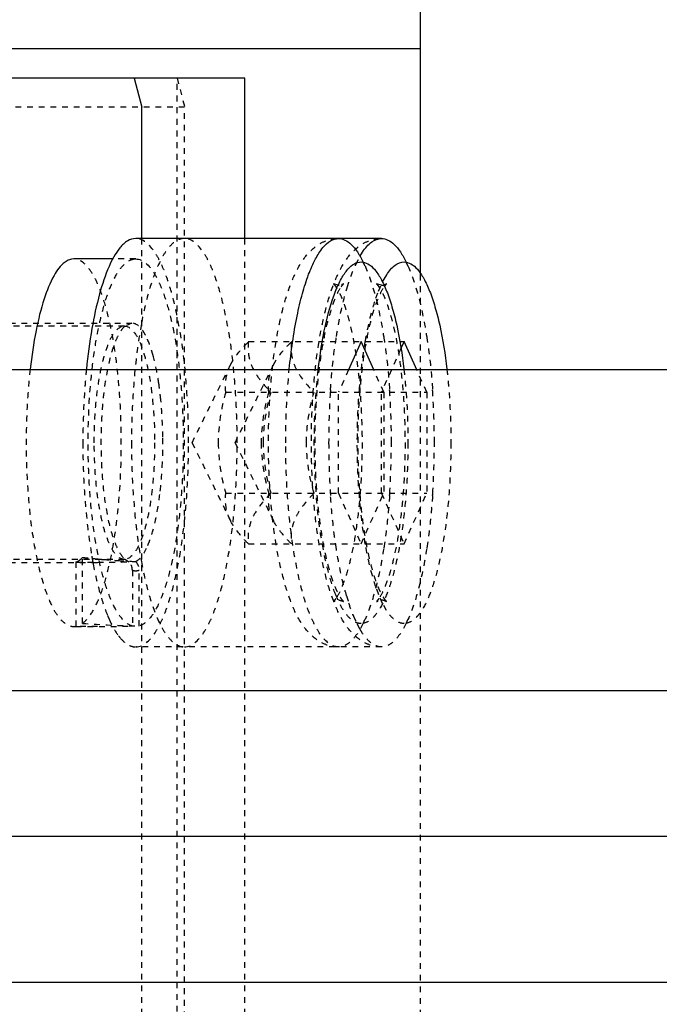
# Model space of a CAD drawing. Header units: millimetres. Extents: x -24622 to 57, y -1603 to 1112.
# Tile 125 of 219: x -1795 to -1784, y 845 to 862. Entities that reach past the tile are written whole.
import ezdxf
from ezdxf.lldxf.tags import DXFTag

# ---------------------------------------------------------------- set-up
doc = ezdxf.new("R2010")
doc.units = ezdxf.units.MM
doc.linetypes.add('HIDDEN', pattern=[0.2, 0.1, -0.1])
doc.layers.add('DEFAULT_2', color=8, linetype='HIDDEN')
tags = doc.linetypes.add('CENTER', pattern=[2, 1.25, -0.25, 0.25, -0.25]).pattern_tags.tags
tags[10:11] = [DXFTag(74, 4), DXFTag(75, 0), DXFTag(340, '0'), DXFTag(46, 1.0), DXFTag(50, 0.0), DXFTag(44, 0.0), DXFTag(45, 0.0)]
tags[8:9] = [DXFTag(74, 4), DXFTag(75, 0), DXFTag(340, '0'), DXFTag(46, 1.0), DXFTag(50, 0.0), DXFTag(44, 0.0), DXFTag(45, 0.0)]
tags[6:7] = [DXFTag(74, 4), DXFTag(75, 0), DXFTag(340, '0'), DXFTag(46, 1.0), DXFTag(50, 0.0), DXFTag(44, 0.0), DXFTag(45, 0.0)]
tags[4:5] = [DXFTag(74, 4), DXFTag(75, 0), DXFTag(340, '0'), DXFTag(46, 1.0), DXFTag(50, 0.0), DXFTag(44, 0.0), DXFTag(45, 0.0)]
doc.dimstyles.new('7', dxfattribs={"dimtxt": 7, "dimasz": 4.5, "dimexe": 0.7, "dimexo": 0.9, "dimgap": 1.8, "dimtad": 0, "dimtxsty": 'Standard', "dimblk": 'OPEN30', "dimcen": 0, "dimclrd": 5, "dimclre": 3, "dimclrt": 256, "dimadec": 0, "dimazin": 2, "dimtm": 1e-09, "dimtfac": 0.6, "dimtofl": 0, "dimtmove": 0, "dimatfit": 3, "dimldrblk": 'OPEN30', "dimfxl": 1, "dimtolj": 1, "dimarcsym": 0})

# ---------------------------------------------------------------- blocks, each defined once
blk = doc.blocks.new('_Open30')
at = {"color": 0, "linetype": 'ByBlock', "lineweight": -2}
for p, q in [((-1, 0.2679), (0, 0)), ((0, 0), (-1, -0.2679)), ((0, 0), (-1, 0))]:
    blk.add_line(p, q, dxfattribs=at)
blk = doc.blocks.new('*D83')
at = {"color": 5, "linetype": 'ByBlock', "lineweight": -2}
for p, q in [((-1717.456, 847.703), (-1717.456, 852.203)), ((-1717.456, 819.703), (-1717.456, 843.203))]:
    blk.add_line(p, q, dxfattribs=at)
at = {"color": 3, "linetype": 'ByBlock', "lineweight": -2}
for p, q in [((-1732.606, 847.703), (-1716.756, 847.703)), ((-1792.606, 815.203), (-1716.756, 815.203))]:
    blk.add_line(p, q, dxfattribs=at)
at = {"layer": 'Defpoints', "color": 0, "linetype": 'ByBlock'}
for p in [(-1733.506, 847.703), (-1717.456, 847.703), (-1793.506, 815.203)]:
    blk.add_point(p, dxfattribs=at)
at = {"color": 5, "linetype": 'ByBlock', "lineweight": -2, "xscale": 4.5, "yscale": 4.5, "zscale": 4.5}
for p, rotation in [((-1717.456, 847.703), 90), ((-1717.456, 815.203), 270)]:
    blk.add_blockref('_Open30', p, dxfattribs=dict(at, rotation=rotation))
at = {"linetype": 'ByBlock', "insert": (-1717.456, 873.836), "char_height": 7, "attachment_point": 5, "rotation": 90}
blk.add_mtext('\\A1;32,5%%P10', dxfattribs=at)

msp = doc.modelspace()

# ---------------------------------------------------------------- linework, layer by layer
at = {"color": 7, "linetype": 'Continuous'}
for p, q in [((-1788.506, 1010.203), (-1788.506, 857.334)), ((-1788.506, 861.203), (-1800.137, 861.203)), ((-1791.516, 860.703), (-1800.137, 860.703)), ((-1793.412, 860.703), (-1793.282, 860.203)), ((-1791.516, 857.953), (-1791.516, 860.703)), ((-1793.282, 857.953), (-1793.282, 860.203)), ((-1789.17, 857.953), (-1793.385, 857.953)), ((-1794.446, 857.603), (-1794.483, 857.6)), ((-1793.764, 857.603), (-1794.447, 857.603)), ((-1789.542, 857.645), (-1789.495, 857.721)), ((-1794.559, 857.573), (-1794.597, 857.55)), ((-1789.152, 857.209), (-1789.082, 857.332)), ((-1789.907, 857.153), (-1789.994, 857.176)), ((-1789.521, 856.185), (-1789.737, 855.703)), ((-1789.305, 855.703), (-1789.521, 856.185)), ((-1788.784, 856.185), (-1788.838, 856.065)), ((-1788.568, 855.703), (-1788.784, 856.185)), ((-1733.506, 855.703), (-1933.506, 855.703)), ((-1733.506, 850.203), (-1933.506, 850.203)), ((-1733.506, 845.203), (-1933.506, 845.203))]:
    msp.add_line(p, q, dxfattribs=at)
at = {"color": 1, "linetype": 'CENTER', "ltscale": 40.64}
msp.add_line((-1733.506, 847.703), (-1933.506, 847.703), dxfattribs=at)
at = {"color": 7, "linetype": 'Continuous'}
for points, start_tangent, end_tangent in [([(-1793.385, 857.953), (-1793.522, 857.913), (-1793.656, 857.792)], (-1, 0.000075), (-0.635475, -0.772122)), ([(-1790.752, 855.714), (-1790.618, 856.624), (-1790.526, 857.01), (-1790.42, 857.339), (-1790.302, 857.603), (-1790.176, 857.796), (-1790.043, 857.914), (-1789.907, 857.953)], (0.099429, 0.995045), (1, 0)), ([(-1789.907, 857.953), (-1789.798, 857.927), (-1789.69, 857.851), (-1789.585, 857.724), (-1789.485, 857.549)], (1, 0), (0.440474, -0.897765)), ([(-1789.495, 857.721), (-1789.335, 857.895), (-1789.17, 857.953)], (0.559031, 0.829147), (1, 0)), ([(-1789.17, 857.953), (-1789.061, 857.927), (-1788.953, 857.851), (-1788.848, 857.724), (-1788.748, 857.549)], (1, 0), (0.440474, -0.897765)), ([(-1793.656, 857.792), (-1793.842, 857.475), (-1794.004, 857.006), (-1794.136, 856.409), (-1794.23, 855.714)], (-0.635475, -0.772122), (-0.099445, -0.995043)), ([(-1794.483, 857.6), (-1794.559, 857.573)], (-0.986066, -0.166355), (-0.881955, -0.471334)), ([(-1794.597, 857.55), (-1794.785, 857.319), (-1794.954, 856.919), (-1795.093, 856.374), (-1795.194, 855.715)], (-0.811363, -0.584542), (-0.112411, -0.993662)), ([(-1789.958, 857.052), (-1789.857, 857.268), (-1789.749, 857.425), (-1789.636, 857.52), (-1789.521, 857.553)], (0.369588, 0.929196), (0.999863, 0.016539)), ([(-1789.521, 857.553), (-1789.406, 857.52), (-1789.293, 857.426), (-1789.185, 857.268), (-1789.084, 857.053), (-1788.992, 856.784), (-1788.911, 856.466), (-1788.788, 855.714)], (0.999801, -0.019944), (0.114539, -0.993419)), ([(-1789.082, 857.332), (-1788.936, 857.497), (-1788.784, 857.553)], (0.543291, 0.839544), (0.999863, 0.016539)), ([(-1788.784, 857.553), (-1788.669, 857.52), (-1788.556, 857.426), (-1788.448, 857.268), (-1788.347, 857.053), (-1788.255, 856.784), (-1788.174, 856.466), (-1788.051, 855.714)], (0.999801, -0.019944), (0.114539, -0.993419)), ([(-1790.255, 855.704), (-1790.132, 856.462), (-1789.958, 857.052)], (0.113412, 0.993548), (0.369588, 0.929196))]:
    msp.add_spline(points, degree=3, dxfattribs=dict(at, start_tangent=start_tangent, end_tangent=end_tangent))
at = {"layer": 'DEFAULT_2', "color": 8, "linetype": 'HIDDEN'}
for p, q in [((-1792.675, 834.703), (-1792.675, 860.703)), ((-1792.675, 860.703), (-1792.546, 860.203)), ((-1792.546, 860.203), (-1795.612, 860.203)), ((-1792.546, 835.203), (-1792.546, 860.203)), ((-1793.282, 837.453), (-1793.282, 857.953)), ((-1791.516, 837.453), (-1791.516, 857.953)), ((-1793.385, 857.603), (-1793.764, 857.603)), ((-1793.42, 857.6), (-1793.384, 857.603)), ((-1789.613, 857.507), (-1789.542, 857.645)), ((-1788.506, 857.334), (-1788.506, 838.072)), ((-1789.17, 857.153), (-1789.257, 857.176)), ((-1789.221, 857.052), (-1789.152, 857.209)), ((-1789.267, 856.929), (-1789.221, 857.052)), ((-1797.345, 856.503), (-1793.45, 856.503)), ((-1793.578, 856.453), (-1797.345, 856.453)), ((-1793.575, 856.445), (-1793.578, 856.453)), ((-1793.45, 856.503), (-1793.575, 856.445)), ((-1791.453, 856.185), (-1788.784, 856.185)), ((-1788.838, 856.065), (-1789.172, 855.319)), ((-1792.419, 854.453), (-1791.759, 855.79)), ((-1791.682, 854.453), (-1791.022, 855.79)), ((-1789.737, 855.703), (-1789.909, 855.319)), ((-1789.133, 855.319), (-1789.305, 855.703)), ((-1788.396, 855.319), (-1788.568, 855.703)), ((-1791.841, 855.319), (-1788.396, 855.319)), ((-1789.909, 853.587), (-1789.909, 855.319)), ((-1789.172, 853.587), (-1789.172, 855.319)), ((-1789.133, 855.319), (-1789.133, 853.587)), ((-1788.396, 855.319), (-1788.396, 853.587)), ((-1792.419, 854.453), (-1791.759, 853.117)), ((-1791.682, 854.453), (-1791.022, 853.117)), ((-1791.841, 853.587), (-1788.396, 853.587)), ((-1789.909, 853.587), (-1789.521, 852.721)), ((-1789.521, 852.721), (-1789.133, 853.587)), ((-1789.172, 853.587), (-1788.784, 852.721)), ((-1788.784, 852.721), (-1788.396, 853.587)), ((-1791.453, 852.721), (-1788.784, 852.721)), ((-1793.578, 852.453), (-1797.345, 852.453)), ((-1797.345, 852.403), (-1794.039, 852.403)), ((-1794.412, 852.408), (-1794.412, 851.306)), ((-1794.412, 852.408), (-1794.163, 852.404)), ((-1794.331, 852.453), (-1794.298, 852.486)), ((-1794.298, 851.357), (-1794.298, 852.486)), ((-1794.163, 852.404), (-1794.11, 852.404)), ((-1794.11, 852.404), (-1794.039, 852.403)), ((-1793.578, 852.453), (-1793.57, 852.456)), ((-1793.575, 852.461), (-1793.501, 852.413)), ((-1793.57, 852.456), (-1793.575, 852.461)), ((-1793.442, 852.264), (-1793.442, 851.311)), ((-1793.328, 851.311), (-1793.328, 852.264)), ((-1789.219, 851.847), (-1789.267, 851.977)), ((-1789.152, 851.698), (-1789.219, 851.847)), ((-1789.083, 851.576), (-1789.152, 851.698)), ((-1789.12, 851.746), (-1789.084, 851.73)), ((-1789.542, 851.261), (-1789.613, 851.399)), ((-1794.448, 851.304), (-1794.412, 851.306)), ((-1794.039, 851.303), (-1794.447, 851.303)), ((-1789.495, 851.186), (-1789.542, 851.261)), ((-1789.17, 850.953), (-1793.385, 850.953))]:
    msp.add_line(p, q, dxfattribs=at)
for centre, radius, start, end in [((-1787.655, 856.602), 2.158, 155.1934, 155.8612), ((-1791.326, 856.647), 2.05, 24.1159, 26.1082), ((-1790.589, 856.647), 2.05, 24.1159, 26.1082), ((-1789.907, 857.331), 0.178, 269.993, 273.7828), ((-1789.17, 857.331), 0.178, 269.993, 273.7828), ((-1789.17, 857.324), 0.171, 273.712, 287.7654), ((-1788.746, 856.856), 0.465, 142.2586, 144.3519), ((-1799.015, 854.588), 6.09, 5.6121, 8.2414), ((-1776.785, 854.454), 13.292, 176.2436, 180.0045), ((-1777.825, 854.512), 12.25, 176.036, 176.1957), ((-1801.255, 854.512), 12.252, 3.7988, 3.964), ((-1802.112, 854.46), 13.111, 359.9696, 3.777), ((-1800.518, 854.512), 12.252, 3.7988, 3.964), ((-1801.376, 854.46), 13.111, 359.9696, 3.777), ((-1800.68, 854.452), 7.761, 356.8924, 0.7042), ((-1776.967, 854.446), 13.11, 179.9694, 183.7825), ((-1802.294, 854.452), 13.292, 356.2489, 0.0044), ((-1801.557, 854.452), 13.292, 356.2489, 0.0044), ((-1799.726, 854.393), 6.805, 353.5063, 356.9502), ((-1777.825, 854.394), 12.25, 183.8043, 183.964), ((-1801.255, 854.394), 12.252, 356.036, 356.2012), ((-1800.518, 854.394), 12.252, 356.036, 356.2012), ((-1792.819, 866.158), 13.751, 263.8257, 264.5582), ((-1786.27, 853.87), 7.985, 189.8293, 190.2382), ((-1786.605, 853.809), 7.645, 190.2368, 190.8333), ((-1792.839, 865.95), 13.542, 264.5587, 265.1083), ((-1794.038, 867.438), 15.035, 269.9992, 272.0477), ((-1792.822, 866.144), 13.738, 265.1096, 265.3049), ((-1792.649, 868.318), 15.918, 265.3249, 266.2518), ((-1792.76, 866.363), 13.96, 266.1809, 267.427), ((-1789.907, 851.576), 0.177, 86.8298, 90.0048), ((-1785.636, 853.041), 4.308, 196.3808, 196.9464), ((-1785.872, 852.969), 4.061, 196.9448, 197.6725), ((-1789.17, 851.576), 0.177, 86.8298, 90.0048), ((-1789.17, 851.582), 0.171, 72.9254, 86.8548), ((-1791.651, 852.401), 2.396, 202.3445, 204.0544), ((-1787.655, 852.304), 2.157, 204.1387, 204.8186), ((-1791.326, 852.26), 2.05, 333.8919, 335.8841), ((-1790.589, 852.26), 2.05, 333.8919, 335.8841), ((-1793.02, 851.638), 0.824, 216.916, 220.5569)]:
    msp.add_arc(centre, radius, start, end, dxfattribs=at)
for centre, start_param, end_param in [((-1792.731, 854.453), -1.755144, -1.640695), ((-1794.039, 854.453), 4.668752, 4.782287)]:
    msp.add_ellipse(centre, major_axis=(8.549, 0), ratio=0.368461, start_param=start_param, end_param=end_param, dxfattribs=at)
for points, start_tangent, end_tangent in [([(-1792.479, 854.453), (-1792.496, 855.136), (-1792.548, 855.793), (-1792.631, 856.398), (-1792.744, 856.928), (-1792.881, 857.363), (-1792.958, 857.54), (-1793.038, 857.687), (-1793.385, 857.953)], (0, 1), (-1, 0.000075)), ([(-1792.551, 857.953), (-1792.659, 857.928), (-1792.764, 857.855), (-1792.867, 857.733), (-1792.966, 857.565), (-1793.144, 857.101), (-1793.288, 856.488)], (-1, 0.000075), (-0.181866, -0.983323)), ([(-1791.645, 854.453), (-1791.663, 855.136), (-1791.714, 855.793), (-1791.798, 856.398), (-1791.911, 856.928), (-1792.048, 857.363), (-1792.124, 857.54), (-1792.205, 857.687), (-1792.551, 857.953)], (0, 1), (-1, 0.000075)), ([(-1789.907, 850.953), (-1790.106, 850.986), (-1790.273, 851.071), (-1790.524, 851.331), (-1790.703, 851.673), (-1790.845, 852.099), (-1790.959, 852.606), (-1791.042, 853.181), (-1791.092, 853.805), (-1791.11, 854.453), (-1791.092, 855.102), (-1791.042, 855.725), (-1790.959, 856.3), (-1790.845, 856.807), (-1790.703, 857.233), (-1790.524, 857.575), (-1790.273, 857.836), (-1790.106, 857.92), (-1789.907, 857.953)], (-1, 0), (1, 0)), ([(-1789.17, 850.953), (-1789.369, 850.986), (-1789.536, 851.071), (-1789.787, 851.331), (-1789.966, 851.673), (-1790.109, 852.099), (-1790.222, 852.606), (-1790.305, 853.181), (-1790.356, 853.805), (-1790.373, 854.453), (-1790.356, 855.102), (-1790.305, 855.725), (-1790.222, 856.3), (-1790.109, 856.807), (-1789.966, 857.233), (-1789.787, 857.575), (-1789.536, 857.836), (-1789.369, 857.92), (-1789.17, 857.953)], (-1, 0), (1, 0)), ([(-1794.298, 851.357), (-1794.153, 851.515), (-1794.018, 851.774), (-1793.898, 852.124), (-1793.797, 852.553), (-1793.663, 853.589), (-1793.635, 854.742), (-1793.717, 855.855), (-1793.796, 856.349), (-1793.897, 856.779), (-1794.017, 857.13), (-1794.083, 857.272), (-1794.152, 857.389), (-1794.446, 857.603)], (0.811363, 0.584542), (-0.999989, 0.004647)), ([(-1793.442, 851.311), (-1793.593, 851.408), (-1793.738, 851.615), (-1793.87, 851.922), (-1793.985, 852.32), (-1794.078, 852.794), (-1794.146, 853.328), (-1794.2, 854.495), (-1794.138, 855.656), (-1794.066, 856.182), (-1793.97, 856.646), (-1793.853, 857.033), (-1793.719, 857.327), (-1793.573, 857.518), (-1793.42, 857.6)], (-0.965306, 0.261122), (0.986066, 0.166355)), ([(-1793.384, 857.603), (-1793.079, 857.373), (-1793.008, 857.246), (-1792.94, 857.093), (-1792.818, 856.717), (-1792.716, 856.258), (-1792.64, 855.733), (-1792.59, 855.16), (-1792.57, 854.562), (-1792.619, 853.375), (-1792.686, 852.83), (-1792.779, 852.345), (-1792.894, 851.937), (-1793.027, 851.622), (-1793.174, 851.411), (-1793.328, 851.311)], (0.999987, -0.005074), (-0.965306, -0.261122)), ([(-1789.76, 857.11), (-1789.728, 857.213), (-1789.623, 857.484)], (0.28905, 0.957314), (0.408995, 0.912537)), ([(-1789.454, 857.484), (-1789.274, 856.954), (-1789.133, 856.267)], (0.408995, -0.912537), (0.154946, -0.987923)), ([(-1788.718, 857.484), (-1788.537, 856.954), (-1788.396, 856.267)], (0.408995, -0.912537), (0.154946, -0.987923)), ([(-1789.821, 851.73), (-1789.827, 851.738), (-1789.855, 851.772), (-1789.894, 851.832), (-1789.937, 851.919), (-1789.983, 852.029), (-1790.029, 852.159), (-1790.073, 852.308), (-1790.115, 852.473), (-1790.153, 852.653), (-1790.188, 852.847), (-1790.246, 853.267), (-1790.286, 853.72), (-1790.307, 854.193), (-1790.308, 854.674), (-1790.288, 855.149), (-1790.25, 855.604), (-1790.194, 856.027), (-1790.121, 856.405), (-1790.036, 856.724), (-1789.945, 856.971), (-1789.861, 857.127)], (0.913282, -0.407328), (0.582944, 0.812512)), ([(-1789.994, 857.176), (-1789.987, 857.168), (-1789.96, 857.134), (-1789.921, 857.074), (-1789.877, 856.988), (-1789.831, 856.878), (-1789.786, 856.747), (-1789.742, 856.598), (-1789.7, 856.433), (-1789.661, 856.253), (-1789.626, 856.059), (-1789.568, 855.64), (-1789.529, 855.186), (-1789.508, 854.713), (-1789.507, 854.232), (-1789.526, 853.758), (-1789.565, 853.302), (-1789.621, 852.879), (-1789.693, 852.501), (-1789.778, 852.182), (-1789.87, 851.935), (-1789.954, 851.78)], (-0.913282, 0.407328), (-0.582944, -0.812512)), ([(-1789.944, 856.274), (-1789.905, 856.503), (-1789.76, 857.11)], (0.155789, 0.98779), (0.28905, 0.957314)), ([(-1789.861, 857.127), (-1789.829, 857.166), (-1789.821, 857.176), (-1789.828, 857.172), (-1789.844, 857.165), (-1789.866, 857.158), (-1789.896, 857.154)], (0.582944, 0.812512), (-0.997812, -0.066113)), ([(-1789.084, 851.73), (-1789.09, 851.738), (-1789.118, 851.772), (-1789.157, 851.832), (-1789.201, 851.919), (-1789.247, 852.029), (-1789.292, 852.159), (-1789.336, 852.308), (-1789.378, 852.473), (-1789.417, 852.653), (-1789.452, 852.847), (-1789.509, 853.267), (-1789.549, 853.72), (-1789.57, 854.193), (-1789.571, 854.674), (-1789.552, 855.149), (-1789.513, 855.604), (-1789.457, 856.027), (-1789.384, 856.405), (-1789.3, 856.724), (-1789.208, 856.971), (-1789.124, 857.127)], (0.913282, -0.407328), (0.582944, 0.812512)), ([(-1789.257, 857.176), (-1789.251, 857.168), (-1789.223, 857.134), (-1789.184, 857.074), (-1789.14, 856.988), (-1789.094, 856.878), (-1789.049, 856.747), (-1789.005, 856.598), (-1788.963, 856.433), (-1788.924, 856.253), (-1788.889, 856.059), (-1788.832, 855.64), (-1788.792, 855.186), (-1788.771, 854.713), (-1788.77, 854.232), (-1788.789, 853.758), (-1788.828, 853.302), (-1788.884, 852.879), (-1788.956, 852.501), (-1789.041, 852.182), (-1789.133, 851.935), (-1789.217, 851.78)], (-0.913282, 0.407328), (-0.582944, -0.812512)), ([(-1789.114, 857.14), (-1789.092, 857.166), (-1789.083, 857.176), (-1789.092, 857.172), (-1789.118, 857.161)], (0.612237, 0.790674), (-0.952222, -0.305407)), ([(-1789.449, 856.189), (-1789.409, 856.395), (-1789.267, 856.929)], (0.17229, 0.985046), (0.324712, 0.945813)), ([(-1794.095, 854.453), (-1794.056, 855.219), (-1794.008, 855.564), (-1793.944, 855.867), (-1793.865, 856.116), (-1793.776, 856.301), (-1793.578, 856.453)], (0, 1), (1, 0)), ([(-1793.575, 856.445), (-1793.659, 856.338), (-1793.737, 856.178), (-1793.867, 855.72), (-1793.951, 855.124), (-1793.981, 854.453), (-1793.951, 853.783), (-1793.867, 853.186), (-1793.737, 852.729), (-1793.659, 852.569), (-1793.575, 852.461)], (-0.730182, -0.683253), (0.729193, -0.684308)), ([(-1793.578, 856.453), (-1793.38, 856.301), (-1793.29, 856.116), (-1793.212, 855.867), (-1793.147, 855.564), (-1793.1, 855.219), (-1793.06, 854.453)], (1, 0), (0, -1)), ([(-1793.288, 856.488), (-1793.414, 855.521), (-1793.457, 854.453)], (-0.181866, -0.983323), (0, -1)), ([(-1793.218, 856.296), (-1793.273, 856.386), (-1793.45, 856.503)], (-0.469189, 0.883098), (-1, 0)), ([(-1793.086, 855.945), (-1793.116, 856.047), (-1793.218, 856.296)], (-0.264641, 0.964347), (-0.469189, 0.883098)), ([(-1790.045, 855.359), (-1790.027, 855.598), (-1789.944, 856.274)], (0.069131, 0.997608), (0.155789, 0.98779)), ([(-1789.133, 856.267), (-1789.101, 856.051), (-1789.032, 855.359)], (0.154946, -0.987923), (0.069131, -0.997608)), ([(-1788.396, 856.267), (-1788.364, 856.051), (-1788.295, 855.359)], (0.154946, -0.987923), (0.069131, -0.997608)), ([(-1791.762, 855.783), (-1791.704, 855.885), (-1791.453, 856.185)], (0.444093, 0.895981), (0.709206, 0.705001)), ([(-1791.453, 856.185), (-1791.451, 855.971), (-1791.388, 855.752), (-1791.255, 855.533), (-1791.065, 855.319)], (-0.108741, -0.99407), (0.709206, -0.705001)), ([(-1791.025, 855.783), (-1790.967, 855.885), (-1790.716, 856.185)], (0.444093, 0.895981), (0.709206, 0.705001)), ([(-1790.716, 856.185), (-1790.718, 855.997)], (-0.108741, -0.99407), (0.102167, -0.994767)), ([(-1789.449, 852.717), (-1789.551, 853.545), (-1789.586, 854.453), (-1789.551, 855.361), (-1789.449, 856.189)], (-0.172292, 0.985046), (0.17229, 0.985046)), ([(-1792.988, 855.461), (-1793.009, 855.592), (-1793.086, 855.945)], (-0.144493, 0.989506), (-0.264641, 0.964347)), ([(-1790.718, 855.997), (-1790.68, 855.827), (-1790.601, 855.655), (-1790.328, 855.319)], (0.102167, -0.994767), (0.709206, -0.705001)), ([(-1791.841, 855.319), (-1791.837, 855.549), (-1791.762, 855.783)], (-0.108741, 0.99407), (0.444093, 0.895981)), ([(-1791.104, 855.319), (-1791.1, 855.549), (-1791.025, 855.783)], (-0.108741, 0.99407), (0.444093, 0.895981)), ([(-1795.194, 855.715), (-1795.251, 854.968), (-1795.26, 854.191), (-1795.218, 853.429), (-1795.13, 852.73), (-1794.999, 852.136), (-1794.835, 851.683), (-1794.744, 851.519), (-1794.648, 851.4), (-1794.549, 851.328), (-1794.448, 851.303)], (-0.112411, -0.993662), (0.999989, -0.004647)), ([(-1794.23, 855.714), (-1794.256, 855.408), (-1794.291, 854.453)], (-0.099445, -0.995043), (0, -1)), ([(-1790.813, 854.453), (-1790.809, 854.775), (-1790.752, 855.714)], (0, 1), (0.099429, 0.995045)), ([(-1789.956, 851.847), (-1790.067, 852.183), (-1790.162, 852.59), (-1790.289, 853.563), (-1790.322, 854.645), (-1790.255, 855.704)], (-0.372318, 0.928105), (0.113412, 0.993548)), ([(-1788.788, 855.714), (-1788.758, 855.411), (-1788.719, 854.453)], (0.114539, -0.993419), (0.001338, -0.999999)), ([(-1788.051, 855.714), (-1788.021, 855.411), (-1787.982, 854.453)], (0.114539, -0.993419), (0.001338, -0.999999)), ([(-1791.841, 855.319), (-1791.97, 854.453)], (-0.268593, -0.963254), (0, -1)), ([(-1791.104, 855.319), (-1791.234, 854.453)], (-0.268593, -0.963254), (0, -1)), ([(-1791.194, 854.453), (-1791.065, 855.319)], (0, 1), (0.268593, 0.963254)), ([(-1790.457, 854.453), (-1790.328, 855.319)], (0, 1), (0.268593, 0.963254)), ([(-1792.92, 854.547), (-1792.924, 854.709), (-1792.954, 855.183)], (-0.011862, 0.99993), (-0.098147, 0.995172)), ([(-1794.291, 854.453), (-1794.251, 853.436), (-1794.137, 852.507)], (0, -1), (0.170734, -0.985317)), ([(-1793.578, 852.453), (-1793.776, 852.605), (-1793.865, 852.79), (-1793.944, 853.039), (-1794.008, 853.342), (-1794.056, 853.688), (-1794.095, 854.453)], (-1, 0), (0, 1)), ([(-1793.06, 854.453), (-1793.1, 853.688), (-1793.147, 853.342), (-1793.212, 853.039), (-1793.29, 852.79), (-1793.38, 852.605), (-1793.578, 852.453)], (0, -1), (-1, 0)), ([(-1793.457, 854.453), (-1793.414, 853.385), (-1793.288, 852.419)], (0, -1), (0.181858, -0.983325)), ([(-1793.385, 850.953), (-1793.038, 851.22), (-1792.958, 851.366), (-1792.881, 851.543), (-1792.744, 851.978), (-1792.631, 852.509), (-1792.548, 853.114), (-1792.496, 853.771), (-1792.479, 854.453)], (1, -0.000075), (0, 1)), ([(-1792.551, 850.953), (-1792.205, 851.22), (-1792.124, 851.366), (-1792.048, 851.543), (-1791.911, 851.978), (-1791.798, 852.509), (-1791.714, 853.114), (-1791.663, 853.771), (-1791.645, 854.453)], (1, -0.000075), (0, 1)), ([(-1791.97, 854.453), (-1791.841, 853.587)], (0, -1), (0.268593, -0.963254)), ([(-1791.234, 854.453), (-1791.104, 853.587)], (0, -1), (0.268593, -0.963254)), ([(-1791.065, 853.587), (-1791.194, 854.453)], (-0.268593, 0.963254), (0, 1)), ([(-1789.907, 850.953), (-1790.254, 851.22), (-1790.334, 851.366), (-1790.411, 851.543), (-1790.548, 851.978), (-1790.661, 852.509), (-1790.744, 853.114), (-1790.796, 853.771), (-1790.813, 854.453)], (-1, 0), (0, 1)), ([(-1790.328, 853.587), (-1790.457, 854.453)], (-0.268593, 0.963254), (0, 1)), ([(-1788.719, 854.453), (-1788.734, 853.849), (-1788.78, 853.267), (-1788.854, 852.731), (-1788.954, 852.261), (-1789.075, 851.876), (-1789.214, 851.589), (-1789.288, 851.487), (-1789.364, 851.413), (-1789.521, 851.353)], (-0.001336, -0.999999), (-0.9998, -0.019975)), ([(-1787.982, 854.453), (-1787.997, 853.849), (-1788.043, 853.267), (-1788.117, 852.731), (-1788.217, 852.261), (-1788.338, 851.876), (-1788.477, 851.589), (-1788.551, 851.487), (-1788.628, 851.413), (-1788.784, 851.353)], (-0.001336, -0.999999), (-0.9998, -0.019975)), ([(-1793.057, 853.074), (-1793.03, 853.2), (-1792.965, 853.623)], (0.229036, 0.973418), (0.113819, 0.993502)), ([(-1791.762, 853.123), (-1791.837, 853.358), (-1791.841, 853.587)], (-0.444092, 0.895981), (0.108741, 0.99407)), ([(-1791.065, 853.587), (-1791.255, 853.373), (-1791.388, 853.154), (-1791.451, 852.935), (-1791.453, 852.721)], (-0.709206, -0.705001), (0.108741, -0.99407)), ([(-1791.025, 853.123), (-1791.1, 853.358), (-1791.104, 853.587)], (-0.444092, 0.895981), (0.108741, 0.99407)), ([(-1790.328, 853.587), (-1790.601, 853.251), (-1790.68, 853.08), (-1790.718, 852.91)], (-0.709206, -0.705001), (-0.102316, -0.994752)), ([(-1789.944, 852.632), (-1789.976, 852.85), (-1790.045, 853.547)], (-0.155789, 0.98779), (-0.069131, 0.997608)), ([(-1789.032, 853.547), (-1789.051, 853.311), (-1789.133, 852.64)], (-0.069131, -0.997608), (-0.154946, -0.987923)), ([(-1788.295, 853.547), (-1788.314, 853.311), (-1788.396, 852.64)], (-0.069131, -0.997608), (-0.154946, -0.987923)), ([(-1793.178, 852.693), (-1793.145, 852.775), (-1793.057, 853.074)], (0.39744, 0.917628), (0.229036, 0.973418)), ([(-1791.453, 852.721), (-1791.547, 852.82), (-1791.762, 853.123)], (-0.709206, 0.705001), (-0.444092, 0.895981)), ([(-1790.716, 852.721), (-1790.81, 852.82), (-1791.025, 853.123)], (-0.709206, 0.705001), (-0.444092, 0.895981)), ([(-1790.718, 852.91), (-1790.716, 852.721)], (-0.102316, -0.994752), (0.108741, -0.99407)), ([(-1789.267, 851.977), (-1789.318, 852.14), (-1789.449, 852.717)], (-0.324715, 0.945812), (-0.172292, 0.985046)), ([(-1793.386, 852.418), (-1793.278, 852.513), (-1793.178, 852.693)], (0.907787, 0.419432), (0.39744, 0.917628)), ([(-1789.769, 851.827), (-1789.819, 852.008), (-1789.944, 852.632)], (-0.282061, 0.959396), (-0.155789, 0.98779)), ([(-1789.133, 852.64), (-1789.274, 851.952), (-1789.454, 851.422)], (-0.154946, -0.987923), (-0.408995, -0.912537)), ([(-1788.396, 852.64), (-1788.537, 851.952), (-1788.718, 851.422)], (-0.154946, -0.987923), (-0.408995, -0.912537)), ([(-1794.412, 852.408), (-1794.391, 852.415), (-1794.331, 852.453)], (0.967924, 0.251242), (0.756339, 0.65418)), ([(-1794.113, 852.372), (-1794.001, 851.887), (-1793.867, 851.49)], (0.187997, -0.98217), (0.380511, -0.924776)), ([(-1793.442, 852.264), (-1793.446, 852.306), (-1793.501, 852.413)], (0, 1), (-0.718141, 0.695898)), ([(-1793.387, 852.417), (-1793.362, 852.385), (-1793.328, 852.264)], (0.684433, -0.729075), (0, -1)), ([(-1793.288, 852.419), (-1793.144, 851.805), (-1792.966, 851.341), (-1792.867, 851.173), (-1792.764, 851.052), (-1792.659, 850.978), (-1792.551, 850.953)], (0.181858, -0.983325), (1, -0.000075)), ([(-1793.385, 852.253), (-1793.442, 852.264)], (-1, 0), (-0.932185, 0.361983)), ([(-1793.328, 852.264), (-1793.385, 852.253)], (-0.932185, -0.361983), (-1, 0)), ([(-1789.954, 851.78), (-1789.973, 851.756), (-1789.986, 851.74), (-1789.991, 851.734), (-1789.994, 851.731), (-1789.995, 851.73), (-1789.993, 851.73), (-1789.99, 851.732), (-1789.984, 851.735), (-1789.976, 851.739), (-1789.966, 851.743), (-1789.94, 851.75), (-1789.907, 851.753)], (-0.582945, -0.812512), (1, 0)), ([(-1789.521, 851.353), (-1789.635, 851.386), (-1789.747, 851.479), (-1789.855, 851.634), (-1789.956, 851.847)], (-0.999752, 0.022276), (-0.372318, 0.928105)), ([(-1789.898, 851.753), (-1789.845, 851.742), (-1789.821, 851.73)], (0.998464, -0.055396), (0.913282, -0.407328)), ([(-1789.623, 851.422), (-1789.654, 851.494), (-1789.742, 851.737)], (-0.408995, 0.912537), (-0.303642, 0.952786)), ([(-1789.217, 851.78), (-1789.236, 851.756), (-1789.25, 851.74), (-1789.254, 851.734), (-1789.257, 851.731), (-1789.258, 851.73), (-1789.256, 851.73), (-1789.253, 851.732), (-1789.247, 851.735), (-1789.239, 851.739), (-1789.229, 851.743), (-1789.203, 851.75), (-1789.17, 851.753)], (-0.582945, -0.812512), (1, 0)), ([(-1788.784, 851.353), (-1788.936, 851.41), (-1789.083, 851.576)], (-0.999752, 0.022276), (-0.542059, 0.84034)), ([(-1793.839, 851.425), (-1793.8, 851.343), (-1793.679, 851.143)], (0.407938, -0.91301), (0.6015, -0.798873)), ([(-1789.485, 851.358), (-1789.585, 851.183), (-1789.69, 851.056), (-1789.798, 850.979), (-1789.907, 850.953)], (-0.440473, -0.897766), (-1, 0)), ([(-1788.748, 851.358), (-1788.848, 851.183), (-1788.953, 851.056), (-1789.061, 850.979), (-1789.17, 850.953)], (-0.440473, -0.897766), (-1, 0)), ([(-1789.17, 850.953), (-1789.335, 851.012), (-1789.495, 851.186)], (-1, 0), (-0.559031, 0.829147)), ([(-1793.646, 851.102), (-1793.517, 850.991), (-1793.385, 850.953)], (0.651029, -0.759053), (1, -0.000075))]:
    msp.add_spline(points, degree=3, dxfattribs=dict(at, start_tangent=start_tangent, end_tangent=end_tangent))

# ---------------------------------------------------------------- dimensions: what is measured, and where the dimension line sits
at = {"color": 5, "linetype": 'ByBlock'}
dim = msp.add_linear_dim(base=(-1717.456, 847.703), p1=(-1793.506, 815.203), p2=(-1733.506, 847.703), angle=90, text='<>%%P10', dimstyle='7', dxfattribs=at)
dim.commit()
dim.dimension.update_dxf_attribs({"geometry": '*D83', "text_midpoint": (-1717.456, 873.836)})

doc.saveas('drawing.dxf')
